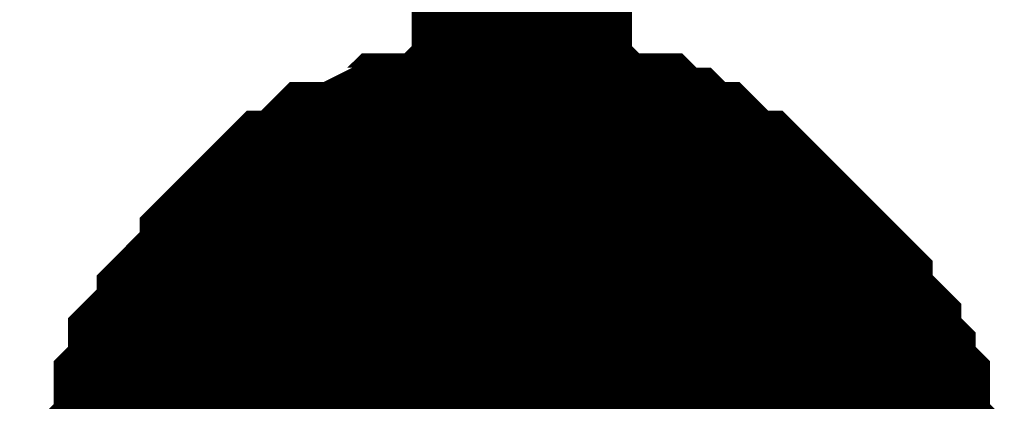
# Model space of a CAD drawing. Header units: inches. Extents: x 0 to 292, y 0 to 193.
# Tile 56 of 155: x 155.791 to 157.13, y 89.082 to 89.601. Entities that reach past the tile are written whole.
import ezdxf

# ---------------------------------------------------------------- set-up
doc = ezdxf.new("R2010")
doc.units = ezdxf.units.IN
doc.layers.add('Sheet', color=255, linetype='Continuous')

msp = doc.modelspace()

# ---------------------------------------------------------------- linework, layer by layer
at = {"layer": 'Sheet'}
for points in [[(143.7314, 94.3175, 0.2997, 0.2997, 0), (156.4738, 94.3175, 0.2997, 0.2997, 0), (156.4738, 88.9185, 0.2997, 0.2997, 0)], [(155.9672, 88.9185, 0.2997, 0.2997, 0), (155.9672, 88.938, 0.2997, 0.2997, 0), (155.9672, 88.9769, 0.2997, 0.2997, 0), (155.9672, 88.9964, 0.2997, 0.2997, 0), (155.9867, 89.0159, 0.2997, 0.2997, 0), (155.9867, 89.0354, 0.2997, 0.2997, 0), (155.9867, 89.0744, 0.2997, 0.2997, 0), (156.0062, 89.0939, 0.2997, 0.2997, 0), (156.0062, 89.1134, 0.2997, 0.2997, 0), (156.0062, 89.1329, 0.2997, 0.2997, 0), (156.0257, 89.1524, 0.2997, 0.2997, 0), (156.0452, 89.1718, 0.2997, 0.2997, 0), (156.0452, 89.1913, 0.2997, 0.2997, 0), (156.0646, 89.2108, 0.2997, 0.2997, 0), (156.0841, 89.2303, 0.2997, 0.2997, 0), (156.1036, 89.2498, 0.2997, 0.2997, 0), (156.1036, 89.2693, 0.2997, 0.2997, 0), (156.1231, 89.2888, 0.2997, 0.2997, 0), (156.1426, 89.3083, 0.2997, 0.2997, 0), (156.1621, 89.3278, 0.2997, 0.2997, 0), (156.1815, 89.3278, 0.2997, 0.2997, 0), (156.201, 89.3473, 0.2997, 0.2997, 0), (156.2205, 89.3668, 0.2997, 0.2997, 0), (156.24, 89.3668, 0.2997, 0.2997, 0), (156.279, 89.3863, 0.2997, 0.2997, 0), (156.2984, 89.3863, 0.2997, 0.2997, 0), (156.3179, 89.4057, 0.2997, 0.2997, 0), (156.3374, 89.4057, 0.2997, 0.2997, 0), (156.3764, 89.4057, 0.2997, 0.2997, 0), (156.3959, 89.4252, 0.2997, 0.2997, 0), (156.4153, 89.4252, 0.2997, 0.2997, 0), (156.4543, 89.4252, 0.2997, 0.2997, 0), (156.4738, 89.4252, 0.2997, 0.2997, 0)], [(155.9672, 88.9185, 0.2997, 0.2997, 0), (155.9672, 88.938, 0.2997, 0.2997, 0), (155.9672, 88.9769, 0.2997, 0.2997, 0), (155.9672, 88.9964, 0.2997, 0.2997, 0), (155.9867, 89.0159, 0.2997, 0.2997, 0), (155.9867, 89.0354, 0.2997, 0.2997, 0), (155.9867, 89.0744, 0.2997, 0.2997, 0), (156.0062, 89.0939, 0.2997, 0.2997, 0), (156.0062, 89.1134, 0.2997, 0.2997, 0), (156.0062, 89.1329, 0.2997, 0.2997, 0), (156.0257, 89.1524, 0.2997, 0.2997, 0), (156.0452, 89.1718, 0.2997, 0.2997, 0), (156.0452, 89.1913, 0.2997, 0.2997, 0), (156.0646, 89.2108, 0.2997, 0.2997, 0), (156.0841, 89.2303, 0.2997, 0.2997, 0), (156.1036, 89.2498, 0.2997, 0.2997, 0), (156.1036, 89.2693, 0.2997, 0.2997, 0), (156.1231, 89.2888, 0.2997, 0.2997, 0), (156.1426, 89.3083, 0.2997, 0.2997, 0), (156.1621, 89.3278, 0.2997, 0.2997, 0), (156.1815, 89.3278, 0.2997, 0.2997, 0), (156.201, 89.3473, 0.2997, 0.2997, 0), (156.2205, 89.3668, 0.2997, 0.2997, 0), (156.24, 89.3668, 0.2997, 0.2997, 0), (156.279, 89.3863, 0.2997, 0.2997, 0), (156.2984, 89.3863, 0.2997, 0.2997, 0), (156.3179, 89.4057, 0.2997, 0.2997, 0), (156.3374, 89.4057, 0.2997, 0.2997, 0), (156.3764, 89.4057, 0.2997, 0.2997, 0), (156.3959, 89.4252, 0.2997, 0.2997, 0), (156.4153, 89.4252, 0.2997, 0.2997, 0), (156.4543, 89.4252, 0.2997, 0.2997, 0), (156.4738, 89.4252, 0.2997, 0.2997, 0)], [(155.9672, 88.9185, 0.2997, 0.2997, 0), (155.9672, 88.938, 0.2997, 0.2997, 0), (155.9672, 88.9769, 0.2997, 0.2997, 0), (155.9672, 88.9964, 0.2997, 0.2997, 0), (155.9867, 89.0159, 0.2997, 0.2997, 0), (155.9867, 89.0354, 0.2997, 0.2997, 0), (155.9867, 89.0744, 0.2997, 0.2997, 0), (156.0062, 89.0939, 0.2997, 0.2997, 0), (156.0062, 89.1134, 0.2997, 0.2997, 0), (156.0062, 89.1329, 0.2997, 0.2997, 0), (156.0257, 89.1524, 0.2997, 0.2997, 0), (156.0452, 89.1718, 0.2997, 0.2997, 0), (156.0452, 89.1913, 0.2997, 0.2997, 0), (156.0646, 89.2108, 0.2997, 0.2997, 0), (156.0841, 89.2303, 0.2997, 0.2997, 0), (156.1036, 89.2498, 0.2997, 0.2997, 0), (156.1036, 89.2693, 0.2997, 0.2997, 0), (156.1231, 89.2888, 0.2997, 0.2997, 0), (156.1426, 89.3083, 0.2997, 0.2997, 0), (156.1621, 89.3278, 0.2997, 0.2997, 0), (156.1815, 89.3278, 0.2997, 0.2997, 0), (156.201, 89.3473, 0.2997, 0.2997, 0), (156.2205, 89.3668, 0.2997, 0.2997, 0), (156.24, 89.3668, 0.2997, 0.2997, 0), (156.279, 89.3863, 0.2997, 0.2997, 0), (156.2984, 89.3863, 0.2997, 0.2997, 0), (156.3179, 89.4057, 0.2997, 0.2997, 0), (156.3374, 89.4057, 0.2997, 0.2997, 0), (156.3764, 89.4057, 0.2997, 0.2997, 0), (156.3959, 89.4252, 0.2997, 0.2997, 0), (156.4153, 89.4252, 0.2997, 0.2997, 0), (156.4543, 89.4252, 0.2997, 0.2997, 0), (156.4738, 89.4252, 0.2997, 0.2997, 0)], [(155.9672, 88.9185, 0.2997, 0.2997, 0), (155.9672, 88.938, 0.2997, 0.2997, 0), (155.9672, 88.9769, 0.2997, 0.2997, 0), (155.9672, 88.9964, 0.2997, 0.2997, 0), (155.9867, 89.0159, 0.2997, 0.2997, 0), (155.9867, 89.0354, 0.2997, 0.2997, 0), (155.9867, 89.0744, 0.2997, 0.2997, 0), (156.0062, 89.0939, 0.2997, 0.2997, 0), (156.0062, 89.1134, 0.2997, 0.2997, 0), (156.0062, 89.1329, 0.2997, 0.2997, 0), (156.0257, 89.1524, 0.2997, 0.2997, 0), (156.0452, 89.1718, 0.2997, 0.2997, 0), (156.0452, 89.1913, 0.2997, 0.2997, 0), (156.0646, 89.2108, 0.2997, 0.2997, 0), (156.0841, 89.2303, 0.2997, 0.2997, 0), (156.1036, 89.2498, 0.2997, 0.2997, 0), (156.1036, 89.2693, 0.2997, 0.2997, 0), (156.1231, 89.2888, 0.2997, 0.2997, 0), (156.1426, 89.3083, 0.2997, 0.2997, 0), (156.1621, 89.3278, 0.2997, 0.2997, 0), (156.1815, 89.3278, 0.2997, 0.2997, 0), (156.201, 89.3473, 0.2997, 0.2997, 0), (156.2205, 89.3668, 0.2997, 0.2997, 0), (156.24, 89.3668, 0.2997, 0.2997, 0), (156.279, 89.3863, 0.2997, 0.2997, 0), (156.2984, 89.3863, 0.2997, 0.2997, 0), (156.3179, 89.4057, 0.2997, 0.2997, 0), (156.3374, 89.4057, 0.2997, 0.2997, 0), (156.3764, 89.4057, 0.2997, 0.2997, 0), (156.3959, 89.4252, 0.2997, 0.2997, 0), (156.4153, 89.4252, 0.2997, 0.2997, 0), (156.4543, 89.4252, 0.2997, 0.2997, 0), (156.4738, 89.4252, 0.2997, 0.2997, 0)], [(156.4738, 89.4252, 0.2997, 0.2997, 0), (156.4738, 89.4252, 0.2997, 0.2997, 0)], [(156.4738, 89.4252, 0.2997, 0.2997, 0), (156.4933, 89.4252, 0.2997, 0.2997, 0), (156.5322, 89.4252, 0.2997, 0.2997, 0), (156.5517, 89.4252, 0.2997, 0.2997, 0), (156.5712, 89.4057, 0.2997, 0.2997, 0), (156.5907, 89.4057, 0.2997, 0.2997, 0), (156.6297, 89.4057, 0.2997, 0.2997, 0), (156.6491, 89.3863, 0.2997, 0.2997, 0), (156.6686, 89.3863, 0.2997, 0.2997, 0), (156.6881, 89.3668, 0.2997, 0.2997, 0), (156.7076, 89.3668, 0.2997, 0.2997, 0), (156.7271, 89.3473, 0.2997, 0.2997, 0), (156.7466, 89.3278, 0.2997, 0.2997, 0), (156.766, 89.3278, 0.2997, 0.2997, 0), (156.7855, 89.3083, 0.2997, 0.2997, 0), (156.805, 89.2888, 0.2997, 0.2997, 0), (156.8245, 89.2693, 0.2997, 0.2997, 0), (156.844, 89.2498, 0.2997, 0.2997, 0), (156.8635, 89.2303, 0.2997, 0.2997, 0), (156.883, 89.2108, 0.2997, 0.2997, 0), (156.883, 89.1913, 0.2997, 0.2997, 0), (156.9024, 89.1718, 0.2997, 0.2997, 0), (156.9219, 89.1524, 0.2997, 0.2997, 0), (156.9219, 89.1329, 0.2997, 0.2997, 0), (156.9414, 89.1134, 0.2997, 0.2997, 0), (156.9414, 89.0939, 0.2997, 0.2997, 0), (156.9609, 89.0744, 0.2997, 0.2997, 0), (156.9609, 89.0354, 0.2997, 0.2997, 0), (156.9609, 89.0159, 0.2997, 0.2997, 0), (156.9804, 88.9964, 0.2997, 0.2997, 0), (156.9804, 88.9769, 0.2997, 0.2997, 0), (156.9804, 88.938, 0.2997, 0.2997, 0), (156.9804, 88.9185, 0.2997, 0.2997, 0)], [(156.4738, 89.4252, 0.2997, 0.2997, 0), (156.4738, 89.4252, 0.2997, 0.2997, 0)], [(156.4738, 89.4252, 0.2997, 0.2997, 0), (156.4933, 89.4252, 0.2997, 0.2997, 0), (156.5322, 89.4252, 0.2997, 0.2997, 0), (156.5517, 89.4252, 0.2997, 0.2997, 0), (156.5712, 89.4057, 0.2997, 0.2997, 0), (156.5907, 89.4057, 0.2997, 0.2997, 0), (156.6297, 89.4057, 0.2997, 0.2997, 0), (156.6491, 89.3863, 0.2997, 0.2997, 0), (156.6686, 89.3863, 0.2997, 0.2997, 0), (156.6881, 89.3668, 0.2997, 0.2997, 0), (156.7076, 89.3668, 0.2997, 0.2997, 0), (156.7271, 89.3473, 0.2997, 0.2997, 0), (156.7466, 89.3278, 0.2997, 0.2997, 0), (156.766, 89.3278, 0.2997, 0.2997, 0), (156.7855, 89.3083, 0.2997, 0.2997, 0), (156.805, 89.2888, 0.2997, 0.2997, 0), (156.8245, 89.2693, 0.2997, 0.2997, 0), (156.844, 89.2498, 0.2997, 0.2997, 0), (156.8635, 89.2303, 0.2997, 0.2997, 0), (156.883, 89.2108, 0.2997, 0.2997, 0), (156.883, 89.1913, 0.2997, 0.2997, 0), (156.9024, 89.1718, 0.2997, 0.2997, 0), (156.9219, 89.1524, 0.2997, 0.2997, 0), (156.9219, 89.1329, 0.2997, 0.2997, 0), (156.9414, 89.1134, 0.2997, 0.2997, 0), (156.9414, 89.0939, 0.2997, 0.2997, 0), (156.9609, 89.0744, 0.2997, 0.2997, 0), (156.9609, 89.0354, 0.2997, 0.2997, 0), (156.9609, 89.0159, 0.2997, 0.2997, 0), (156.9804, 88.9964, 0.2997, 0.2997, 0), (156.9804, 88.9769, 0.2997, 0.2997, 0), (156.9804, 88.938, 0.2997, 0.2997, 0), (156.9804, 88.9185, 0.2997, 0.2997, 0)], [(156.4738, 89.4252, 0.2997, 0.2997, 0), (156.4738, 89.4252, 0.2997, 0.2997, 0)], [(156.4738, 89.4252, 0.2997, 0.2997, 0), (156.4933, 89.4252, 0.2997, 0.2997, 0), (156.5322, 89.4252, 0.2997, 0.2997, 0), (156.5517, 89.4252, 0.2997, 0.2997, 0), (156.5712, 89.4057, 0.2997, 0.2997, 0), (156.5907, 89.4057, 0.2997, 0.2997, 0), (156.6297, 89.4057, 0.2997, 0.2997, 0), (156.6491, 89.3863, 0.2997, 0.2997, 0), (156.6686, 89.3863, 0.2997, 0.2997, 0), (156.6881, 89.3668, 0.2997, 0.2997, 0), (156.7076, 89.3668, 0.2997, 0.2997, 0), (156.7271, 89.3473, 0.2997, 0.2997, 0), (156.7466, 89.3278, 0.2997, 0.2997, 0), (156.766, 89.3278, 0.2997, 0.2997, 0), (156.7855, 89.3083, 0.2997, 0.2997, 0), (156.805, 89.2888, 0.2997, 0.2997, 0), (156.8245, 89.2693, 0.2997, 0.2997, 0), (156.844, 89.2498, 0.2997, 0.2997, 0), (156.8635, 89.2303, 0.2997, 0.2997, 0), (156.883, 89.2108, 0.2997, 0.2997, 0), (156.883, 89.1913, 0.2997, 0.2997, 0), (156.9024, 89.1718, 0.2997, 0.2997, 0), (156.9219, 89.1524, 0.2997, 0.2997, 0), (156.9219, 89.1329, 0.2997, 0.2997, 0), (156.9414, 89.1134, 0.2997, 0.2997, 0), (156.9414, 89.0939, 0.2997, 0.2997, 0), (156.9609, 89.0744, 0.2997, 0.2997, 0), (156.9609, 89.0354, 0.2997, 0.2997, 0), (156.9609, 89.0159, 0.2997, 0.2997, 0), (156.9804, 88.9964, 0.2997, 0.2997, 0), (156.9804, 88.9769, 0.2997, 0.2997, 0), (156.9804, 88.938, 0.2997, 0.2997, 0), (156.9804, 88.9185, 0.2997, 0.2997, 0)], [(156.4738, 89.4252, 0.2997, 0.2997, 0), (156.4738, 89.4252, 0.2997, 0.2997, 0)], [(156.4738, 89.4252, 0.2997, 0.2997, 0), (156.4933, 89.4252, 0.2997, 0.2997, 0), (156.5322, 89.4252, 0.2997, 0.2997, 0), (156.5517, 89.4252, 0.2997, 0.2997, 0), (156.5712, 89.4057, 0.2997, 0.2997, 0), (156.5907, 89.4057, 0.2997, 0.2997, 0), (156.6297, 89.4057, 0.2997, 0.2997, 0), (156.6491, 89.3863, 0.2997, 0.2997, 0), (156.6686, 89.3863, 0.2997, 0.2997, 0), (156.6881, 89.3668, 0.2997, 0.2997, 0), (156.7076, 89.3668, 0.2997, 0.2997, 0), (156.7271, 89.3473, 0.2997, 0.2997, 0), (156.7466, 89.3278, 0.2997, 0.2997, 0), (156.766, 89.3278, 0.2997, 0.2997, 0), (156.7855, 89.3083, 0.2997, 0.2997, 0), (156.805, 89.2888, 0.2997, 0.2997, 0), (156.8245, 89.2693, 0.2997, 0.2997, 0), (156.844, 89.2498, 0.2997, 0.2997, 0), (156.8635, 89.2303, 0.2997, 0.2997, 0), (156.883, 89.2108, 0.2997, 0.2997, 0), (156.883, 89.1913, 0.2997, 0.2997, 0), (156.9024, 89.1718, 0.2997, 0.2997, 0), (156.9219, 89.1524, 0.2997, 0.2997, 0), (156.9219, 89.1329, 0.2997, 0.2997, 0), (156.9414, 89.1134, 0.2997, 0.2997, 0), (156.9414, 89.0939, 0.2997, 0.2997, 0), (156.9609, 89.0744, 0.2997, 0.2997, 0), (156.9609, 89.0354, 0.2997, 0.2997, 0), (156.9609, 89.0159, 0.2997, 0.2997, 0), (156.9804, 88.9964, 0.2997, 0.2997, 0), (156.9804, 88.9769, 0.2997, 0.2997, 0), (156.9804, 88.938, 0.2997, 0.2997, 0), (156.9804, 88.9185, 0.2997, 0.2997, 0)], [(155.9867, 89.0159, 0.0991, 0.0991, 0), (155.9867, 89.0354, 0.0991, 0.0991, 0), (155.9867, 89.0744, 0.0991, 0.0991, 0), (156.0062, 89.0939, 0.0991, 0.0991, 0), (156.0062, 89.1134, 0.0991, 0.0991, 0), (156.0062, 89.1329, 0.0991, 0.0991, 0), (156.0257, 89.1524, 0.0991, 0.0991, 0), (156.0452, 89.1718, 0.0991, 0.0991, 0), (156.0452, 89.1913, 0.0991, 0.0991, 0), (156.0646, 89.2108, 0.0991, 0.0991, 0), (156.0841, 89.2303, 0.0991, 0.0991, 0), (156.1036, 89.2498, 0.0991, 0.0991, 0), (156.1036, 89.2693, 0.0991, 0.0991, 0), (156.1231, 89.2888, 0.0991, 0.0991, 0), (156.1426, 89.3083, 0.0991, 0.0991, 0), (156.1621, 89.3278, 0.0991, 0.0991, 0), (156.1815, 89.3278, 0.0991, 0.0991, 0), (156.201, 89.3473, 0.0991, 0.0991, 0), (156.2205, 89.3668, 0.0991, 0.0991, 0), (156.24, 89.3668, 0.0991, 0.0991, 0), (156.279, 89.3863, 0.0991, 0.0991, 0), (156.2984, 89.3863, 0.0991, 0.0991, 0), (156.3179, 89.4057, 0.0991, 0.0991, 0), (156.3374, 89.4057, 0.0991, 0.0991, 0), (156.3764, 89.4057, 0.0991, 0.0991, 0), (156.3959, 89.4252, 0.0991, 0.0991, 0), (156.4153, 89.4252, 0.0991, 0.0991, 0), (156.4543, 89.4252, 0.0991, 0.0991, 0), (156.4738, 89.4252, 0.0991, 0.0991, 0)], [(155.9867, 89.0159, 0.0991, 0.0991, 0), (155.9867, 89.0354, 0.0991, 0.0991, 0), (155.9867, 89.0744, 0.0991, 0.0991, 0), (156.0062, 89.0939, 0.0991, 0.0991, 0), (156.0062, 89.1134, 0.0991, 0.0991, 0), (156.0062, 89.1329, 0.0991, 0.0991, 0), (156.0257, 89.1524, 0.0991, 0.0991, 0), (156.0452, 89.1718, 0.0991, 0.0991, 0), (156.0452, 89.1913, 0.0991, 0.0991, 0), (156.0646, 89.2108, 0.0991, 0.0991, 0), (156.0841, 89.2303, 0.0991, 0.0991, 0), (156.1036, 89.2498, 0.0991, 0.0991, 0), (156.1036, 89.2693, 0.0991, 0.0991, 0), (156.1231, 89.2888, 0.0991, 0.0991, 0), (156.1426, 89.3083, 0.0991, 0.0991, 0), (156.1621, 89.3278, 0.0991, 0.0991, 0), (156.1815, 89.3278, 0.0991, 0.0991, 0), (156.201, 89.3473, 0.0991, 0.0991, 0), (156.2205, 89.3668, 0.0991, 0.0991, 0), (156.24, 89.3668, 0.0991, 0.0991, 0), (156.279, 89.3863, 0.0991, 0.0991, 0), (156.2984, 89.3863, 0.0991, 0.0991, 0), (156.3179, 89.4057, 0.0991, 0.0991, 0), (156.3374, 89.4057, 0.0991, 0.0991, 0), (156.3764, 89.4057, 0.0991, 0.0991, 0), (156.3959, 89.4252, 0.0991, 0.0991, 0), (156.4153, 89.4252, 0.0991, 0.0991, 0), (156.4543, 89.4252, 0.0991, 0.0991, 0), (156.4738, 89.4252, 0.0991, 0.0991, 0)], [(155.9867, 89.0159, 0.0991, 0.0991, 0), (155.9867, 89.0354, 0.0991, 0.0991, 0), (155.9867, 89.0744, 0.0991, 0.0991, 0), (156.0062, 89.0939, 0.0991, 0.0991, 0), (156.0062, 89.1134, 0.0991, 0.0991, 0), (156.0062, 89.1329, 0.0991, 0.0991, 0), (156.0257, 89.1524, 0.0991, 0.0991, 0), (156.0452, 89.1718, 0.0991, 0.0991, 0), (156.0452, 89.1913, 0.0991, 0.0991, 0), (156.0646, 89.2108, 0.0991, 0.0991, 0), (156.0841, 89.2303, 0.0991, 0.0991, 0), (156.1036, 89.2498, 0.0991, 0.0991, 0), (156.1036, 89.2693, 0.0991, 0.0991, 0), (156.1231, 89.2888, 0.0991, 0.0991, 0), (156.1426, 89.3083, 0.0991, 0.0991, 0), (156.1621, 89.3278, 0.0991, 0.0991, 0), (156.1815, 89.3278, 0.0991, 0.0991, 0), (156.201, 89.3473, 0.0991, 0.0991, 0), (156.2205, 89.3668, 0.0991, 0.0991, 0), (156.24, 89.3668, 0.0991, 0.0991, 0), (156.279, 89.3863, 0.0991, 0.0991, 0), (156.2984, 89.3863, 0.0991, 0.0991, 0), (156.3179, 89.4057, 0.0991, 0.0991, 0), (156.3374, 89.4057, 0.0991, 0.0991, 0), (156.3764, 89.4057, 0.0991, 0.0991, 0), (156.3959, 89.4252, 0.0991, 0.0991, 0), (156.4153, 89.4252, 0.0991, 0.0991, 0), (156.4543, 89.4252, 0.0991, 0.0991, 0), (156.4738, 89.4252, 0.0991, 0.0991, 0)], [(155.9867, 89.0159, 0.0991, 0.0991, 0), (155.9867, 89.0354, 0.0991, 0.0991, 0), (155.9867, 89.0744, 0.0991, 0.0991, 0), (156.0062, 89.0939, 0.0991, 0.0991, 0), (156.0062, 89.1134, 0.0991, 0.0991, 0), (156.0062, 89.1329, 0.0991, 0.0991, 0), (156.0257, 89.1524, 0.0991, 0.0991, 0), (156.0452, 89.1718, 0.0991, 0.0991, 0), (156.0452, 89.1913, 0.0991, 0.0991, 0), (156.0646, 89.2108, 0.0991, 0.0991, 0), (156.0841, 89.2303, 0.0991, 0.0991, 0), (156.1036, 89.2498, 0.0991, 0.0991, 0), (156.1036, 89.2693, 0.0991, 0.0991, 0), (156.1231, 89.2888, 0.0991, 0.0991, 0), (156.1426, 89.3083, 0.0991, 0.0991, 0), (156.1621, 89.3278, 0.0991, 0.0991, 0), (156.1815, 89.3278, 0.0991, 0.0991, 0), (156.201, 89.3473, 0.0991, 0.0991, 0), (156.2205, 89.3668, 0.0991, 0.0991, 0), (156.24, 89.3668, 0.0991, 0.0991, 0), (156.279, 89.3863, 0.0991, 0.0991, 0), (156.2984, 89.3863, 0.0991, 0.0991, 0), (156.3179, 89.4057, 0.0991, 0.0991, 0), (156.3374, 89.4057, 0.0991, 0.0991, 0), (156.3764, 89.4057, 0.0991, 0.0991, 0), (156.3959, 89.4252, 0.0991, 0.0991, 0), (156.4153, 89.4252, 0.0991, 0.0991, 0), (156.4543, 89.4252, 0.0991, 0.0991, 0), (156.4738, 89.4252, 0.0991, 0.0991, 0)], [(156.4738, 89.4252, 0.0991, 0.0991, 0), (156.4738, 89.4252, 0.0991, 0.0991, 0)], [(156.4738, 89.4252, 0.0991, 0.0991, 0), (156.4933, 89.4252, 0.0991, 0.0991, 0), (156.5322, 89.4252, 0.0991, 0.0991, 0), (156.5517, 89.4252, 0.0991, 0.0991, 0), (156.5712, 89.4057, 0.0991, 0.0991, 0), (156.5907, 89.4057, 0.0991, 0.0991, 0), (156.6297, 89.4057, 0.0991, 0.0991, 0), (156.6491, 89.3863, 0.0991, 0.0991, 0), (156.6686, 89.3863, 0.0991, 0.0991, 0), (156.6881, 89.3668, 0.0991, 0.0991, 0), (156.7076, 89.3668, 0.0991, 0.0991, 0), (156.7271, 89.3473, 0.0991, 0.0991, 0), (156.7466, 89.3278, 0.0991, 0.0991, 0), (156.766, 89.3278, 0.0991, 0.0991, 0), (156.7855, 89.3083, 0.0991, 0.0991, 0), (156.805, 89.2888, 0.0991, 0.0991, 0), (156.8245, 89.2693, 0.0991, 0.0991, 0), (156.844, 89.2498, 0.0991, 0.0991, 0), (156.8635, 89.2303, 0.0991, 0.0991, 0), (156.883, 89.2108, 0.0991, 0.0991, 0), (156.883, 89.1913, 0.0991, 0.0991, 0), (156.9024, 89.1718, 0.0991, 0.0991, 0), (156.9219, 89.1524, 0.0991, 0.0991, 0), (156.9219, 89.1329, 0.0991, 0.0991, 0), (156.9414, 89.1134, 0.0991, 0.0991, 0), (156.9414, 89.0939, 0.0991, 0.0991, 0), (156.9609, 89.0744, 0.0991, 0.0991, 0), (156.9609, 89.0354, 0.0991, 0.0991, 0), (156.9609, 89.0159, 0.0991, 0.0991, 0)], [(156.4738, 89.4252, 0.0991, 0.0991, 0), (156.4738, 89.4252, 0.0991, 0.0991, 0)], [(156.4738, 89.4252, 0.0991, 0.0991, 0), (156.4933, 89.4252, 0.0991, 0.0991, 0), (156.5322, 89.4252, 0.0991, 0.0991, 0), (156.5517, 89.4252, 0.0991, 0.0991, 0), (156.5712, 89.4057, 0.0991, 0.0991, 0), (156.5907, 89.4057, 0.0991, 0.0991, 0), (156.6297, 89.4057, 0.0991, 0.0991, 0), (156.6491, 89.3863, 0.0991, 0.0991, 0), (156.6686, 89.3863, 0.0991, 0.0991, 0), (156.6881, 89.3668, 0.0991, 0.0991, 0), (156.7076, 89.3668, 0.0991, 0.0991, 0), (156.7271, 89.3473, 0.0991, 0.0991, 0), (156.7466, 89.3278, 0.0991, 0.0991, 0), (156.766, 89.3278, 0.0991, 0.0991, 0), (156.7855, 89.3083, 0.0991, 0.0991, 0), (156.805, 89.2888, 0.0991, 0.0991, 0), (156.8245, 89.2693, 0.0991, 0.0991, 0), (156.844, 89.2498, 0.0991, 0.0991, 0), (156.8635, 89.2303, 0.0991, 0.0991, 0), (156.883, 89.2108, 0.0991, 0.0991, 0), (156.883, 89.1913, 0.0991, 0.0991, 0), (156.9024, 89.1718, 0.0991, 0.0991, 0), (156.9219, 89.1524, 0.0991, 0.0991, 0), (156.9219, 89.1329, 0.0991, 0.0991, 0), (156.9414, 89.1134, 0.0991, 0.0991, 0), (156.9414, 89.0939, 0.0991, 0.0991, 0), (156.9609, 89.0744, 0.0991, 0.0991, 0), (156.9609, 89.0354, 0.0991, 0.0991, 0), (156.9609, 89.0159, 0.0991, 0.0991, 0)], [(156.4738, 89.4252, 0.0991, 0.0991, 0), (156.4738, 89.4252, 0.0991, 0.0991, 0)], [(156.4738, 89.4252, 0.0991, 0.0991, 0), (156.4933, 89.4252, 0.0991, 0.0991, 0), (156.5322, 89.4252, 0.0991, 0.0991, 0), (156.5517, 89.4252, 0.0991, 0.0991, 0), (156.5712, 89.4057, 0.0991, 0.0991, 0), (156.5907, 89.4057, 0.0991, 0.0991, 0), (156.6297, 89.4057, 0.0991, 0.0991, 0), (156.6491, 89.3863, 0.0991, 0.0991, 0), (156.6686, 89.3863, 0.0991, 0.0991, 0), (156.6881, 89.3668, 0.0991, 0.0991, 0), (156.7076, 89.3668, 0.0991, 0.0991, 0), (156.7271, 89.3473, 0.0991, 0.0991, 0), (156.7466, 89.3278, 0.0991, 0.0991, 0), (156.766, 89.3278, 0.0991, 0.0991, 0), (156.7855, 89.3083, 0.0991, 0.0991, 0), (156.805, 89.2888, 0.0991, 0.0991, 0), (156.8245, 89.2693, 0.0991, 0.0991, 0), (156.844, 89.2498, 0.0991, 0.0991, 0), (156.8635, 89.2303, 0.0991, 0.0991, 0), (156.883, 89.2108, 0.0991, 0.0991, 0), (156.883, 89.1913, 0.0991, 0.0991, 0), (156.9024, 89.1718, 0.0991, 0.0991, 0), (156.9219, 89.1524, 0.0991, 0.0991, 0), (156.9219, 89.1329, 0.0991, 0.0991, 0), (156.9414, 89.1134, 0.0991, 0.0991, 0), (156.9414, 89.0939, 0.0991, 0.0991, 0), (156.9609, 89.0744, 0.0991, 0.0991, 0), (156.9609, 89.0354, 0.0991, 0.0991, 0), (156.9609, 89.0159, 0.0991, 0.0991, 0)], [(156.4738, 89.4252, 0.0991, 0.0991, 0), (156.4738, 89.4252, 0.0991, 0.0991, 0)], [(156.4738, 89.4252, 0.0991, 0.0991, 0), (156.4933, 89.4252, 0.0991, 0.0991, 0), (156.5322, 89.4252, 0.0991, 0.0991, 0), (156.5517, 89.4252, 0.0991, 0.0991, 0), (156.5712, 89.4057, 0.0991, 0.0991, 0), (156.5907, 89.4057, 0.0991, 0.0991, 0), (156.6297, 89.4057, 0.0991, 0.0991, 0), (156.6491, 89.3863, 0.0991, 0.0991, 0), (156.6686, 89.3863, 0.0991, 0.0991, 0), (156.6881, 89.3668, 0.0991, 0.0991, 0), (156.7076, 89.3668, 0.0991, 0.0991, 0), (156.7271, 89.3473, 0.0991, 0.0991, 0), (156.7466, 89.3278, 0.0991, 0.0991, 0), (156.766, 89.3278, 0.0991, 0.0991, 0), (156.7855, 89.3083, 0.0991, 0.0991, 0), (156.805, 89.2888, 0.0991, 0.0991, 0), (156.8245, 89.2693, 0.0991, 0.0991, 0), (156.844, 89.2498, 0.0991, 0.0991, 0), (156.8635, 89.2303, 0.0991, 0.0991, 0), (156.883, 89.2108, 0.0991, 0.0991, 0), (156.883, 89.1913, 0.0991, 0.0991, 0), (156.9024, 89.1718, 0.0991, 0.0991, 0), (156.9219, 89.1524, 0.0991, 0.0991, 0), (156.9219, 89.1329, 0.0991, 0.0991, 0), (156.9414, 89.1134, 0.0991, 0.0991, 0), (156.9414, 89.0939, 0.0991, 0.0991, 0), (156.9609, 89.0744, 0.0991, 0.0991, 0), (156.9609, 89.0354, 0.0991, 0.0991, 0), (156.9609, 89.0159, 0.0991, 0.0991, 0)]]:
    msp.add_lwpolyline(points, format="xyseb", dxfattribs=at)
msp.add_lwpolyline([(156.21, 88.9241, 0.508, 0.508, 1), (156.718, 88.9241, 0.508, 0.508, 1)], format="xyseb", close=True, dxfattribs=at)

doc.saveas('drawing.dxf')
